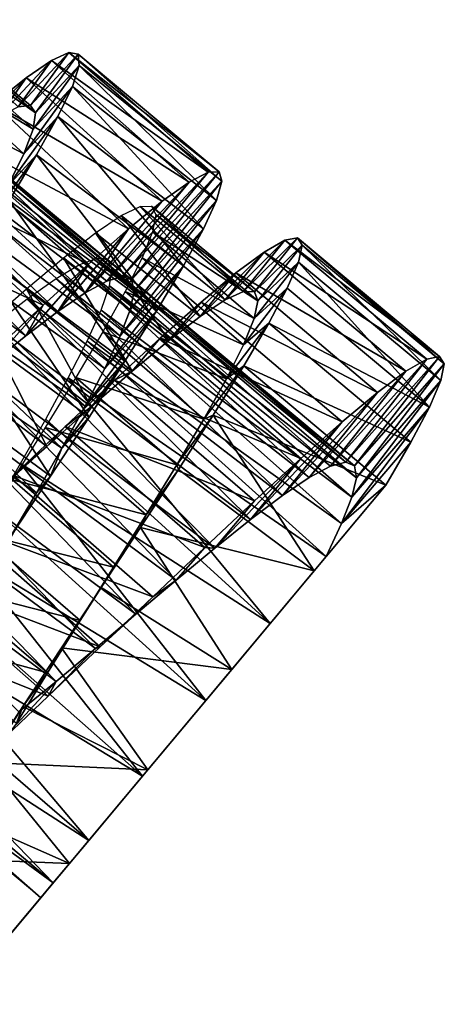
# Model space of a CAD drawing. Header units: millimetres. Extents: x -150 to 150, y -85 to 1149.
# Tile 35 of 256: x 98.22 to 105.54, y 330.95 to 347.96. Entities that reach past the tile are written whole.
import ezdxf

# ---------------------------------------------------------------- set-up
doc = ezdxf.new("R2010")
doc.units = ezdxf.units.MM
doc.header["$LTSCALE"] = 21.359881
for name, color, linetype in [('105', 7, 'CONTINUOUS'), ('106', 7, 'CONTINUOUS'), ('81', 7, 'CONTINUOUS'), ('94', 7, 'CONTINUOUS'), ('95', 7, 'CONTINUOUS'), ('96', 7, 'CONTINUOUS')]:
    doc.layers.add(name, color=color, linetype=linetype)

msp = doc.modelspace()

# ---------------------------------------------------------------- linework, layer by layer
at = {"layer": '105', "color": 7, "linetype": 'CONTINUOUS', "true_color": 0xaaaaaa}
for points in [[(95.351, 346.901, -2.001), (99.722, 343.448, -1.644), (95.667, 347.034, -1.149), (95.351, 346.901, -2.001)], [(95.667, 347.034, -1.149), (99.99, 343.526, -0.771), (95.873, 347.035, -0.252), (95.667, 347.034, -1.149)], [(99.722, 343.448, -1.644), (99.99, 343.526, -0.771), (95.667, 347.034, -1.149), (99.722, 343.448, -1.644)], [(99.99, 343.526, -0.771), (100.147, 343.469, 0.133), (95.873, 347.035, -0.252), (99.99, 343.526, -0.771)], [(95.873, 347.035, -0.252), (100.147, 343.469, 0.133), (95.964, 346.899, 0.654), (95.873, 347.035, -0.252)], [(94.931, 346.643, -2.777), (99.345, 343.243, -2.456), (95.351, 346.901, -2.001), (94.931, 346.643, -2.777)], [(99.345, 343.243, -2.456), (99.722, 343.448, -1.644), (95.351, 346.901, -2.001), (99.345, 343.243, -2.456)], [(95.964, 346.899, 0.654), (100.19, 343.275, 1.029), (95.942, 346.627, 1.533), (95.964, 346.899, 0.654)], [(100.147, 343.469, 0.133), (100.19, 343.275, 1.029), (95.964, 346.899, 0.654), (100.147, 343.469, 0.133)], [(94.419, 346.276, -3.448), (98.874, 342.922, -3.173), (94.931, 346.643, -2.777), (94.419, 346.276, -3.448)], [(98.874, 342.922, -3.173), (99.345, 343.243, -2.456), (94.931, 346.643, -2.777), (98.874, 342.922, -3.173)], [(95.942, 346.627, 1.533), (100.122, 342.95, 1.882), (95.812, 346.226, 2.351), (95.942, 346.627, 1.533)], [(100.19, 343.275, 1.029), (100.122, 342.95, 1.882), (95.942, 346.627, 1.533), (100.19, 343.275, 1.029)], [(93.83, 345.816, -3.985), (98.319, 342.502, -3.768), (94.419, 346.276, -3.448), (93.83, 345.816, -3.985)], [(98.319, 342.502, -3.768), (98.874, 342.922, -3.173), (94.419, 346.276, -3.448), (98.319, 342.502, -3.768)], [(95.812, 346.226, 2.351), (99.951, 342.5, 2.663), (95.585, 345.709, 3.076), (95.812, 346.226, 2.351)], [(100.122, 342.95, 1.882), (99.951, 342.5, 2.663), (95.812, 346.226, 2.351), (100.122, 342.95, 1.882)], [(97.697, 342.002, -4.221), (98.319, 342.502, -3.768), (93.83, 345.816, -3.985), (97.697, 342.002, -4.221)], [(95.585, 345.709, 3.076), (99.687, 341.94, 3.34), (95.274, 345.092, 3.679), (95.585, 345.709, 3.076)], [(99.951, 342.5, 2.663), (99.687, 341.94, 3.34), (95.585, 345.709, 3.076), (99.951, 342.5, 2.663)], [(95.274, 345.092, 3.679), (99.346, 341.287, 3.886), (94.894, 344.391, 4.141), (95.274, 345.092, 3.679)], [(99.687, 341.94, 3.34), (99.346, 341.287, 3.886), (95.274, 345.092, 3.679), (99.687, 341.94, 3.34)], [(94.894, 344.391, 4.141), (98.945, 340.562, 4.282), (94.466, 343.633, 4.44), (94.894, 344.391, 4.141)], [(99.346, 341.287, 3.886), (98.945, 340.562, 4.282), (94.894, 344.391, 4.141), (99.346, 341.287, 3.886)], [(99.247, 343.726, -1.868), (103.583, 340.253, -1.583), (99.546, 343.839, -1.006), (99.247, 343.726, -1.868)], [(103.583, 340.253, -1.583), (103.843, 340.321, -0.707), (99.546, 343.839, -1.006), (103.583, 340.253, -1.583)], [(99.546, 343.839, -1.006), (103.843, 340.321, -0.707), (99.734, 343.817, -0.105), (99.546, 343.839, -1.006)], [(103.843, 340.321, -0.707), (103.992, 340.254, 0.198), (99.734, 343.817, -0.105), (103.843, 340.321, -0.707)], [(99.734, 343.817, -0.105), (103.992, 340.254, 0.198), (99.806, 343.659, 0.799), (99.734, 343.817, -0.105)], [(94.466, 343.633, 4.44), (98.504, 339.789, 4.51), (94.011, 342.843, 4.565), (94.466, 343.633, 4.44)], [(98.945, 340.562, 4.282), (98.504, 339.789, 4.51), (94.466, 343.633, 4.44), (98.945, 340.562, 4.282)], [(98.843, 343.488, -2.659), (103.214, 340.057, -2.401), (99.247, 343.726, -1.868), (98.843, 343.488, -2.659)], [(103.214, 340.057, -2.401), (103.583, 340.253, -1.583), (99.247, 343.726, -1.868), (103.214, 340.057, -2.401)], [(99.806, 343.659, 0.799), (104.027, 340.051, 1.091), (99.766, 343.365, 1.671), (99.806, 343.659, 0.799)], [(103.992, 340.254, 0.198), (104.027, 340.051, 1.091), (99.806, 343.659, 0.799), (103.992, 340.254, 0.198)], [(98.346, 343.137, -3.349), (102.749, 339.744, -3.126), (98.843, 343.488, -2.659), (98.346, 343.137, -3.349)], [(102.749, 339.744, -3.126), (103.214, 340.057, -2.401), (98.843, 343.488, -2.659), (102.749, 339.744, -3.126)], [(99.766, 343.365, 1.671), (103.951, 339.716, 1.94), (99.619, 342.944, 2.475), (99.766, 343.365, 1.671)], [(104.027, 340.051, 1.091), (103.951, 339.716, 1.94), (99.766, 343.365, 1.671), (104.027, 340.051, 1.091)], [(97.769, 342.691, -3.909), (102.2, 339.331, -3.73), (98.346, 343.137, -3.349), (97.769, 342.691, -3.909)], [(102.2, 339.331, -3.73), (102.749, 339.744, -3.126), (98.346, 343.137, -3.349), (102.2, 339.331, -3.73)], [(99.619, 342.944, 2.475), (103.773, 339.258, 2.714), (99.377, 342.409, 3.183), (99.619, 342.944, 2.475)], [(103.951, 339.716, 1.94), (103.773, 339.258, 2.714), (99.619, 342.944, 2.475), (103.951, 339.716, 1.94)], [(98.504, 339.789, 4.51), (98.047, 338.997, 4.564), (94.011, 342.843, 4.565), (98.504, 339.789, 4.51)], [(97.129, 342.171, -4.32), (101.583, 338.836, -4.194), (97.769, 342.691, -3.909), (97.129, 342.171, -4.32)], [(101.583, 338.836, -4.194), (102.2, 339.331, -3.73), (97.769, 342.691, -3.909), (101.583, 338.836, -4.194)], [(99.377, 342.409, 3.183), (103.503, 338.69, 3.383), (99.053, 341.776, 3.764), (99.377, 342.409, 3.183)], [(103.773, 339.258, 2.714), (103.503, 338.69, 3.383), (99.377, 342.409, 3.183), (103.773, 339.258, 2.714)], [(96.448, 341.601, -4.563), (100.915, 338.282, -4.498), (97.129, 342.171, -4.32), (96.448, 341.601, -4.563)], [(100.915, 338.282, -4.498), (101.583, 338.836, -4.194), (97.129, 342.171, -4.32), (100.915, 338.282, -4.498)], [(99.053, 341.776, 3.764), (102.538, 337.535, 4.289), (98.664, 341.064, 4.2), (99.053, 341.776, 3.764)], [(103.503, 338.69, 3.383), (102.538, 337.535, 4.289), (99.053, 341.776, 3.764), (103.503, 338.69, 3.383)], [(95.748, 341.008, -4.631), (100.222, 337.696, -4.628), (96.448, 341.601, -4.563), (95.748, 341.008, -4.631)], [(100.222, 337.696, -4.628), (100.915, 338.282, -4.498), (96.448, 341.601, -4.563), (100.222, 337.696, -4.628)], [(98.664, 341.064, 4.2), (102.538, 337.535, 4.289), (98.23, 340.299, 4.471), (98.664, 341.064, 4.2)], [(95.051, 340.418, -4.519), (99.522, 337.103, -4.581), (95.748, 341.008, -4.631), (95.051, 340.418, -4.519)], [(99.522, 337.103, -4.581), (100.222, 337.696, -4.628), (95.748, 341.008, -4.631), (99.522, 337.103, -4.581)], [(94.38, 339.859, -4.234), (98.842, 336.532, -4.359), (95.051, 340.418, -4.519), (94.38, 339.859, -4.234)], [(98.842, 336.532, -4.359), (99.522, 337.103, -4.581), (95.051, 340.418, -4.519), (98.842, 336.532, -4.359)], [(98.23, 340.299, 4.471), (101.427, 336.204, 4.563), (97.772, 339.506, 4.567), (98.23, 340.299, 4.471)], [(102.538, 337.535, 4.289), (101.427, 336.204, 4.563), (98.23, 340.299, 4.471), (102.538, 337.535, 4.289)], [(98.2, 336.008, -3.971), (98.842, 336.532, -4.359), (94.38, 339.859, -4.234), (98.2, 336.008, -3.971)], [(97.772, 339.506, 4.567), (101.427, 336.204, 4.563), (97.314, 338.713, 4.484), (97.772, 339.506, 4.567)], [(97.314, 338.713, 4.484), (100.334, 334.895, 4.172), (96.878, 337.946, 4.227), (97.314, 338.713, 4.484)], [(101.427, 336.204, 4.563), (100.334, 334.895, 4.172), (97.314, 338.713, 4.484), (101.427, 336.204, 4.563)], [(96.878, 337.946, 4.227), (100.334, 334.895, 4.172), (96.486, 337.232, 3.804), (96.878, 337.946, 4.227)], [(96.486, 337.232, 3.804), (99.406, 333.784, 3.158), (96.155, 336.591, 3.232), (96.486, 337.232, 3.804)], [(100.334, 334.895, 4.172), (99.406, 333.784, 3.158), (96.486, 337.232, 3.804), (100.334, 334.895, 4.172)], [(96.155, 336.591, 3.232), (99.406, 333.784, 3.158), (95.906, 336.047, 2.532), (96.155, 336.591, 3.232)], [(95.906, 336.047, 2.532), (98.795, 333.054, 1.691), (95.751, 335.617, 1.733), (95.906, 336.047, 2.532)], [(99.406, 333.784, 3.158), (98.795, 333.054, 1.691), (95.906, 336.047, 2.532), (99.406, 333.784, 3.158)], [(95.751, 335.617, 1.733), (98.795, 333.054, 1.691), (95.702, 335.314, 0.865), (95.751, 335.617, 1.733)], [(98.795, 333.054, 1.691), (98.579, 332.796, -0.035), (95.702, 335.314, 0.865), (98.795, 333.054, 1.691)], [(95.702, 335.314, 0.865), (98.579, 332.796, -0.035), (95.765, 335.146, -0.034), (95.702, 335.314, 0.865)]]:
    msp.add_3dface(points, dxfattribs=at)
at = {"layer": '106', "color": 7, "linetype": 'CONTINUOUS', "true_color": 0xaaaaaa}
for points in [[(98.403, 346.482, -0.336), (98.189, 346.457, -1.401), (96.604, 347.964, -0.559), (98.403, 346.482, -0.336)], [(96.716, 347.867, 0.523), (98.403, 346.482, -0.336), (96.604, 347.964, -0.559), (96.716, 347.867, 0.523)], [(96.701, 347.615, 1.584), (98.489, 346.353, 0.741), (96.716, 347.867, 0.523), (96.701, 347.615, 1.584)], [(98.489, 346.353, 0.741), (98.403, 346.482, -0.336), (96.716, 347.867, 0.523), (98.489, 346.353, 0.741)], [(96.561, 347.217, 2.587), (98.448, 346.073, 1.789), (96.701, 347.615, 1.584), (96.561, 347.217, 2.587)], [(98.448, 346.073, 1.789), (98.489, 346.353, 0.741), (96.701, 347.615, 1.584), (98.448, 346.073, 1.789)], [(96.306, 346.68, 3.501), (98.285, 345.648, 2.774), (96.561, 347.217, 2.587), (96.306, 346.68, 3.501)], [(98.285, 345.648, 2.774), (98.448, 346.073, 1.789), (96.561, 347.217, 2.587), (98.285, 345.648, 2.774)], [(98.011, 345.088, 3.663), (98.285, 345.648, 2.774), (96.306, 346.68, 3.501), (98.011, 345.088, 3.663)], [(100.292, 344.737, -1.282), (101.762, 343.123, -2.233), (99.968, 344.58, -2.309), (100.292, 344.737, -1.282)], [(100.492, 344.744, -0.21), (102.077, 343.268, -1.206), (100.292, 344.737, -1.282), (100.492, 344.744, -0.21)], [(102.077, 343.268, -1.206), (101.762, 343.123, -2.233), (100.292, 344.737, -1.282), (102.077, 343.268, -1.206)], [(102.267, 343.265, -0.136), (102.077, 343.268, -1.206), (100.492, 344.744, -0.21), (102.267, 343.265, -0.136)], [(100.563, 344.597, 0.869), (102.267, 343.265, -0.136), (100.492, 344.744, -0.21), (100.563, 344.597, 0.869)], [(99.968, 344.58, -2.309), (101.33, 342.835, -3.184), (99.524, 344.28, -3.257), (99.968, 344.58, -2.309)], [(101.762, 343.123, -2.233), (101.33, 342.835, -3.184), (99.968, 344.58, -2.309), (101.762, 343.123, -2.233)], [(100.506, 344.297, 1.917), (102.328, 343.108, 0.937), (100.563, 344.597, 0.869), (100.506, 344.297, 1.917)], [(102.328, 343.108, 0.937), (102.267, 343.265, -0.136), (100.563, 344.597, 0.869), (102.328, 343.108, 0.937)], [(100.327, 343.85, 2.897), (102.264, 342.799, 1.978), (100.506, 344.297, 1.917), (100.327, 343.85, 2.897)], [(102.264, 342.799, 1.978), (102.328, 343.108, 0.937), (100.506, 344.297, 1.917), (102.264, 342.799, 1.978)], [(99.524, 344.28, -3.257), (100.79, 342.419, -4.029), (98.973, 343.852, -4.095), (99.524, 344.28, -3.257)], [(101.33, 342.835, -3.184), (100.79, 342.419, -4.029), (99.524, 344.28, -3.257), (101.33, 342.835, -3.184)], [(98.973, 343.852, -4.095), (100.156, 341.892, -4.737), (98.33, 343.314, -4.792), (98.973, 343.852, -4.095)], [(100.79, 342.419, -4.029), (100.156, 341.892, -4.737), (98.973, 343.852, -4.095), (100.79, 342.419, -4.029)], [(100.037, 343.27, 3.776), (102.079, 342.347, 2.95), (100.327, 343.85, 2.897), (100.037, 343.27, 3.776)], [(102.079, 342.347, 2.95), (102.264, 342.799, 1.978), (100.327, 343.85, 2.897), (102.079, 342.347, 2.95)], [(98.33, 343.314, -4.792), (99.447, 341.274, -5.283), (97.612, 342.686, -5.325), (98.33, 343.314, -4.792)], [(100.156, 341.892, -4.737), (99.447, 341.274, -5.283), (98.33, 343.314, -4.792), (100.156, 341.892, -4.737)], [(99.649, 342.574, 4.522), (101.784, 341.762, 3.818), (100.037, 343.27, 3.776), (99.649, 342.574, 4.522)], [(101.784, 341.762, 3.818), (102.079, 342.347, 2.95), (100.037, 343.27, 3.776), (101.784, 341.762, 3.818)], [(97.612, 342.686, -5.325), (98.683, 340.591, -5.648), (96.841, 341.996, -5.673), (97.612, 342.686, -5.325)], [(99.447, 341.274, -5.283), (98.683, 340.591, -5.648), (97.612, 342.686, -5.325), (99.447, 341.274, -5.283)], [(99.182, 341.783, 5.109), (101.394, 341.063, 4.554), (99.649, 342.574, 4.522), (99.182, 341.783, 5.109)], [(101.394, 341.063, 4.554), (101.784, 341.762, 3.818), (99.649, 342.574, 4.522), (101.394, 341.063, 4.554)], [(98.683, 340.591, -5.648), (97.888, 339.869, -5.82), (96.841, 341.996, -5.673), (98.683, 340.591, -5.648)], [(98.656, 340.921, 5.517), (100.925, 340.271, 5.13), (99.182, 341.783, 5.109), (98.656, 340.921, 5.517)], [(100.925, 340.271, 5.13), (101.394, 341.063, 4.554), (99.182, 341.783, 5.109), (100.925, 340.271, 5.13)], [(98.091, 340.013, 5.733), (100.399, 339.41, 5.529), (98.656, 340.921, 5.517), (98.091, 340.013, 5.733)], [(100.399, 339.41, 5.529), (100.925, 340.271, 5.13), (98.656, 340.921, 5.517), (100.399, 339.41, 5.529)], [(97.513, 339.09, 5.75), (99.835, 338.505, 5.737), (98.091, 340.013, 5.733), (97.513, 339.09, 5.75)], [(99.835, 338.505, 5.737), (100.399, 339.41, 5.529), (98.091, 340.013, 5.733), (99.835, 338.505, 5.737)], [(96.945, 338.178, 5.565), (99.26, 337.585, 5.746), (97.513, 339.09, 5.75), (96.945, 338.178, 5.565)], [(99.26, 337.585, 5.746), (99.835, 338.505, 5.737), (97.513, 339.09, 5.75), (99.26, 337.585, 5.746)], [(96.409, 337.304, 5.186), (98.694, 336.678, 5.557), (96.945, 338.178, 5.565), (96.409, 337.304, 5.186)], [(98.694, 336.678, 5.557), (99.26, 337.585, 5.746), (96.945, 338.178, 5.565), (98.694, 336.678, 5.557)], [(98.162, 335.81, 5.174), (98.694, 336.678, 5.557), (96.409, 337.304, 5.186), (98.162, 335.81, 5.174)]]:
    msp.add_3dface(points, dxfattribs=at)
at = {"layer": '81', "color": 7, "linetype": 'CONTINUOUS', "true_color": 0xaaaaaa}
for points in [[(104.533, 339.923, 5.166), (103.299, 338.445, 6.399), (103.503, 338.69, 3.383), (104.533, 339.923, 5.166)], [(103.503, 338.69, 3.383), (103.299, 338.445, 6.399), (102.538, 337.535, 4.289), (103.503, 338.69, 3.383)], [(103.299, 338.445, 6.399), (101.875, 336.74, 6.945), (102.538, 337.535, 4.289), (103.299, 338.445, 6.399)], [(102.538, 337.535, 4.289), (101.875, 336.74, 6.945), (101.427, 336.204, 4.563), (102.538, 337.535, 4.289)], [(101.875, 336.74, 6.945), (100.426, 335.004, 6.752), (101.427, 336.204, 4.563), (101.875, 336.74, 6.945)], [(101.427, 336.204, 4.563), (100.426, 335.004, 6.752), (100.334, 334.895, 4.172), (101.427, 336.204, 4.563)], [(100.426, 335.004, 6.752), (99.073, 333.385, 5.824), (100.334, 334.895, 4.172), (100.426, 335.004, 6.752)], [(100.334, 334.895, 4.172), (99.073, 333.385, 5.824), (99.406, 333.784, 3.158), (100.334, 334.895, 4.172)], [(99.406, 333.784, 3.158), (99.073, 333.385, 5.824), (98.795, 333.054, 1.691), (99.406, 333.784, 3.158)], [(99.073, 333.385, 5.824), (97.976, 332.072, 4.242), (98.795, 333.054, 1.691), (99.073, 333.385, 5.824)], [(98.795, 333.054, 1.691), (97.976, 332.072, 4.242), (98.579, 332.796, -0.035), (98.795, 333.054, 1.691)], [(97.282, 331.242, 2.227), (97.041, 330.954, -0.036), (98.579, 332.796, -0.035), (97.282, 331.242, 2.227)], [(97.976, 332.072, 4.242), (97.282, 331.242, 2.227), (98.579, 332.796, -0.035), (97.976, 332.072, 4.242)]]:
    msp.add_3dface(points, dxfattribs=at)
at = {"layer": '94', "color": 7, "linetype": 'CONTINUOUS', "true_color": 0xaaaaaa}
for points in [[(101.138, 345.158, -2.557), (101.467, 345.331, -1.36), (99.722, 343.448, -1.644), (101.138, 345.158, -2.557)], [(99.722, 343.448, -1.644), (101.467, 345.331, -1.36), (99.99, 343.526, -0.771), (99.722, 343.448, -1.644)], [(101.467, 345.331, -1.36), (101.657, 345.338, -0.123), (99.99, 343.526, -0.771), (101.467, 345.331, -1.36)], [(99.99, 343.526, -0.771), (101.657, 345.338, -0.123), (100.147, 343.469, 0.133), (99.99, 343.526, -0.771)], [(101.657, 345.338, -0.123), (101.706, 345.174, 1.117), (100.147, 343.469, 0.133), (101.657, 345.338, -0.123)], [(100.675, 344.826, -3.674), (101.138, 345.158, -2.557), (99.345, 343.243, -2.456), (100.675, 344.826, -3.674)], [(99.345, 343.243, -2.456), (101.138, 345.158, -2.557), (99.722, 343.448, -1.644), (99.345, 343.243, -2.456)], [(100.147, 343.469, 0.133), (101.706, 345.174, 1.117), (100.19, 343.275, 1.029), (100.147, 343.469, 0.133)], [(101.706, 345.174, 1.117), (101.614, 344.843, 2.323), (100.19, 343.275, 1.029), (101.706, 345.174, 1.117)], [(100.091, 344.349, -4.677), (100.675, 344.826, -3.674), (99.345, 343.243, -2.456), (100.091, 344.349, -4.677)], [(101.614, 344.843, 2.323), (101.389, 344.351, 3.454), (100.122, 342.95, 1.882), (101.614, 344.843, 2.323)], [(100.19, 343.275, 1.029), (101.614, 344.843, 2.323), (100.122, 342.95, 1.882), (100.19, 343.275, 1.029)], [(99.4, 343.743, -5.533), (100.091, 344.349, -4.677), (98.874, 342.922, -3.173), (99.4, 343.743, -5.533)], [(98.874, 342.922, -3.173), (100.091, 344.349, -4.677), (99.345, 343.243, -2.456), (98.874, 342.922, -3.173)], [(101.389, 344.351, 3.454), (101.04, 343.711, 4.475), (99.951, 342.5, 2.663), (101.389, 344.351, 3.454)], [(100.122, 342.95, 1.882), (101.389, 344.351, 3.454), (99.951, 342.5, 2.663), (100.122, 342.95, 1.882)], [(98.622, 343.032, -6.214), (99.4, 343.743, -5.533), (98.319, 342.502, -3.768), (98.622, 343.032, -6.214)], [(98.319, 342.502, -3.768), (99.4, 343.743, -5.533), (98.874, 342.922, -3.173), (98.319, 342.502, -3.768)], [(101.04, 343.711, 4.475), (100.582, 342.941, 5.354), (99.687, 341.94, 3.34), (101.04, 343.711, 4.475)], [(99.951, 342.5, 2.663), (101.04, 343.711, 4.475), (99.687, 341.94, 3.34), (99.951, 342.5, 2.663)], [(97.775, 342.241, -6.699), (98.622, 343.032, -6.214), (97.697, 342.002, -4.221), (97.775, 342.241, -6.699)], [(97.697, 342.002, -4.221), (98.622, 343.032, -6.214), (98.319, 342.502, -3.768), (97.697, 342.002, -4.221)], [(100.582, 342.941, 5.354), (100.032, 342.062, 6.062), (99.346, 341.287, 3.886), (100.582, 342.941, 5.354)], [(99.687, 341.94, 3.34), (100.582, 342.941, 5.354), (99.346, 341.287, 3.886), (99.687, 341.94, 3.34)], [(104.881, 341.891, -2.823), (105.242, 342.101, -1.641), (103.583, 340.253, -1.583), (104.881, 341.891, -2.823)], [(103.583, 340.253, -1.583), (105.242, 342.101, -1.641), (103.843, 340.321, -0.707), (103.583, 340.253, -1.583)], [(105.242, 342.101, -1.641), (105.464, 342.146, -0.409), (103.843, 340.321, -0.707), (105.242, 342.101, -1.641)], [(103.843, 340.321, -0.707), (105.464, 342.146, -0.409), (103.992, 340.254, 0.198), (103.843, 340.321, -0.707)], [(105.464, 342.146, -0.409), (105.545, 342.021, 0.834), (103.992, 340.254, 0.198), (105.464, 342.146, -0.409)], [(100.032, 342.062, 6.062), (99.413, 341.098, 6.577), (98.945, 340.562, 4.282), (100.032, 342.062, 6.062)], [(99.346, 341.287, 3.886), (100.032, 342.062, 6.062), (98.945, 340.562, 4.282), (99.346, 341.287, 3.886)], [(103.992, 340.254, 0.198), (105.545, 342.021, 0.834), (104.027, 340.051, 1.091), (103.992, 340.254, 0.198)], [(105.545, 342.021, 0.834), (105.485, 341.728, 2.05), (104.027, 340.051, 1.091), (105.545, 342.021, 0.834)], [(104.389, 341.524, -3.917), (104.881, 341.891, -2.823), (103.214, 340.057, -2.401), (104.389, 341.524, -3.917)], [(103.214, 340.057, -2.401), (104.881, 341.891, -2.823), (103.583, 340.253, -1.583), (103.214, 340.057, -2.401)], [(105.485, 341.728, 2.05), (105.29, 341.272, 3.202), (103.951, 339.716, 1.94), (105.485, 341.728, 2.05)], [(104.027, 340.051, 1.091), (105.485, 341.728, 2.05), (103.951, 339.716, 1.94), (104.027, 340.051, 1.091)], [(103.78, 341.016, -4.889), (104.389, 341.524, -3.917), (102.749, 339.744, -3.126), (103.78, 341.016, -4.889)], [(102.749, 339.744, -3.126), (104.389, 341.524, -3.917), (103.214, 340.057, -2.401), (102.749, 339.744, -3.126)], [(105.29, 341.272, 3.202), (104.968, 340.665, 4.251), (103.773, 339.258, 2.714), (105.29, 341.272, 3.202)], [(103.951, 339.716, 1.94), (105.29, 341.272, 3.202), (103.773, 339.258, 2.714), (103.951, 339.716, 1.94)], [(99.413, 341.098, 6.577), (98.746, 340.077, 6.881), (98.945, 340.562, 4.282), (99.413, 341.098, 6.577)], [(103.066, 340.384, -5.706), (103.78, 341.016, -4.889), (102.2, 339.331, -3.73), (103.066, 340.384, -5.706)], [(102.2, 339.331, -3.73), (103.78, 341.016, -4.889), (102.749, 339.744, -3.126), (102.2, 339.331, -3.73)], [(98.945, 340.562, 4.282), (98.746, 340.077, 6.881), (98.504, 339.789, 4.51), (98.945, 340.562, 4.282)], [(104.968, 340.665, 4.251), (104.533, 339.923, 5.166), (103.773, 339.258, 2.714), (104.968, 340.665, 4.251)], [(102.27, 339.652, -6.344), (103.066, 340.384, -5.706), (101.583, 338.836, -4.194), (102.27, 339.652, -6.344)], [(101.583, 338.836, -4.194), (103.066, 340.384, -5.706), (102.2, 339.331, -3.73), (101.583, 338.836, -4.194)], [(98.746, 340.077, 6.881), (98.057, 339.031, 6.966), (98.504, 339.789, 4.51), (98.746, 340.077, 6.881)], [(104.533, 339.923, 5.166), (103.503, 338.69, 3.383), (103.773, 339.258, 2.714), (104.533, 339.923, 5.166)], [(98.504, 339.789, 4.51), (98.057, 339.031, 6.966), (98.047, 338.997, 4.564), (98.504, 339.789, 4.51)], [(101.411, 338.846, -6.782), (102.27, 339.652, -6.344), (101.583, 338.836, -4.194), (101.411, 338.846, -6.782)], [(100.515, 337.994, -7.005), (101.411, 338.846, -6.782), (100.915, 338.282, -4.498), (100.515, 337.994, -7.005)], [(100.915, 338.282, -4.498), (101.411, 338.846, -6.782), (101.583, 338.836, -4.194), (100.915, 338.282, -4.498)], [(100.222, 337.696, -4.628), (100.515, 337.994, -7.005), (100.915, 338.282, -4.498), (100.222, 337.696, -4.628)], [(99.606, 337.127, -7.006), (100.515, 337.994, -7.005), (100.222, 337.696, -4.628), (99.606, 337.127, -7.006)], [(99.522, 337.103, -4.581), (99.606, 337.127, -7.006), (100.222, 337.696, -4.628), (99.522, 337.103, -4.581)], [(98.709, 336.275, -6.785), (99.606, 337.127, -7.006), (99.522, 337.103, -4.581), (98.709, 336.275, -6.785)], [(98.842, 336.532, -4.359), (98.709, 336.275, -6.785), (99.522, 337.103, -4.581), (98.842, 336.532, -4.359)], [(97.851, 335.468, -6.35), (98.709, 336.275, -6.785), (98.842, 336.532, -4.359), (97.851, 335.468, -6.35)], [(98.2, 336.008, -3.971), (97.851, 335.468, -6.35), (98.842, 336.532, -4.359), (98.2, 336.008, -3.971)]]:
    msp.add_3dface(points, dxfattribs=at)
at = {"layer": '95', "color": 7, "linetype": 'CONTINUOUS', "true_color": 0xaaaaaa}
for points in [[(99.062, 347.397, -1.106), (98.762, 347.259, -2.311), (98.189, 346.457, -1.401), (99.062, 347.397, -1.106)], [(98.403, 346.482, -0.336), (99.062, 347.397, -1.106), (98.189, 346.457, -1.401), (98.403, 346.482, -0.336)], [(99.223, 347.369, 0.132), (99.062, 347.397, -1.106), (98.403, 346.482, -0.336), (99.223, 347.369, 0.132)], [(98.489, 346.353, 0.741), (99.223, 347.369, 0.132), (98.403, 346.482, -0.336), (98.489, 346.353, 0.741)], [(99.242, 347.172, 1.365), (99.223, 347.369, 0.132), (98.489, 346.353, 0.741), (99.242, 347.172, 1.365)], [(98.762, 347.259, -2.311), (98.328, 346.961, -3.445), (97.851, 346.283, -2.42), (98.762, 347.259, -2.311)], [(98.189, 346.457, -1.401), (98.762, 347.259, -2.311), (97.851, 346.283, -2.42), (98.189, 346.457, -1.401)], [(99.124, 346.809, 2.554), (99.242, 347.172, 1.365), (98.448, 346.073, 1.789), (99.124, 346.809, 2.554)], [(98.448, 346.073, 1.789), (99.242, 347.172, 1.365), (98.489, 346.353, 0.741), (98.448, 346.073, 1.789)], [(98.328, 346.961, -3.445), (97.771, 346.515, -4.471), (97.395, 345.969, -3.357), (98.328, 346.961, -3.445)], [(97.851, 346.283, -2.42), (98.328, 346.961, -3.445), (97.395, 345.969, -3.357), (97.851, 346.283, -2.42)], [(98.874, 346.29, 3.661), (99.124, 346.809, 2.554), (98.285, 345.648, 2.774), (98.874, 346.29, 3.661)], [(98.285, 345.648, 2.774), (99.124, 346.809, 2.554), (98.448, 346.073, 1.789), (98.285, 345.648, 2.774)], [(98.506, 345.629, 4.651), (98.874, 346.29, 3.661), (98.011, 345.088, 3.663), (98.506, 345.629, 4.651)], [(98.011, 345.088, 3.663), (98.874, 346.29, 3.661), (98.285, 345.648, 2.774), (98.011, 345.088, 3.663)], [(98.034, 344.843, 5.494), (98.506, 345.629, 4.651), (97.638, 344.411, 4.425), (98.034, 344.843, 5.494)], [(97.638, 344.411, 4.425), (98.506, 345.629, 4.651), (98.011, 345.088, 3.663), (97.638, 344.411, 4.425)], [(102.791, 344.155, -1.615), (102.436, 343.949, -2.793), (101.762, 343.123, -2.233), (102.791, 344.155, -1.615)], [(102.077, 343.268, -1.206), (102.791, 344.155, -1.615), (101.762, 343.123, -2.233), (102.077, 343.268, -1.206)], [(103.011, 344.197, -0.387), (102.791, 344.155, -1.615), (102.077, 343.268, -1.206), (103.011, 344.197, -0.387)], [(102.267, 343.265, -0.136), (103.011, 344.197, -0.387), (102.077, 343.268, -1.206), (102.267, 343.265, -0.136)], [(103.089, 344.07, 0.85), (103.011, 344.197, -0.387), (102.267, 343.265, -0.136), (103.089, 344.07, 0.85)], [(102.436, 343.949, -2.793), (101.949, 343.588, -3.886), (101.33, 342.835, -3.184), (102.436, 343.949, -2.793)], [(101.762, 343.123, -2.233), (102.436, 343.949, -2.793), (101.33, 342.835, -3.184), (101.762, 343.123, -2.233)], [(102.328, 343.108, 0.937), (103.089, 344.07, 0.85), (102.267, 343.265, -0.136), (102.328, 343.108, 0.937)], [(103.028, 343.776, 2.06), (103.089, 344.07, 0.85), (102.328, 343.108, 0.937), (103.028, 343.776, 2.06)], [(102.833, 343.323, 3.203), (103.028, 343.776, 2.06), (102.264, 342.799, 1.978), (102.833, 343.323, 3.203)], [(102.264, 342.799, 1.978), (103.028, 343.776, 2.06), (102.328, 343.108, 0.937), (102.264, 342.799, 1.978)], [(101.949, 343.588, -3.886), (101.346, 343.086, -4.857), (100.79, 342.419, -4.029), (101.949, 343.588, -3.886)], [(101.33, 342.835, -3.184), (101.949, 343.588, -3.886), (100.79, 342.419, -4.029), (101.33, 342.835, -3.184)], [(102.513, 342.72, 4.247), (102.833, 343.323, 3.203), (102.079, 342.347, 2.95), (102.513, 342.72, 4.247)], [(102.079, 342.347, 2.95), (102.833, 343.323, 3.203), (102.264, 342.799, 1.978), (102.079, 342.347, 2.95)], [(101.346, 343.086, -4.857), (100.64, 342.461, -5.677), (100.79, 342.419, -4.029), (101.346, 343.086, -4.857)], [(102.083, 341.983, 5.157), (102.513, 342.72, 4.247), (101.784, 341.762, 3.818), (102.083, 341.983, 5.157)], [(101.784, 341.762, 3.818), (102.513, 342.72, 4.247), (102.079, 342.347, 2.95), (101.784, 341.762, 3.818)], [(100.64, 342.461, -5.677), (99.85, 341.737, -6.32), (100.156, 341.892, -4.737), (100.64, 342.461, -5.677)], [(100.79, 342.419, -4.029), (100.64, 342.461, -5.677), (100.156, 341.892, -4.737), (100.79, 342.419, -4.029)], [(101.557, 341.133, 5.904), (102.083, 341.983, 5.157), (101.394, 341.063, 4.554), (101.557, 341.133, 5.904)], [(101.394, 341.063, 4.554), (102.083, 341.983, 5.157), (101.784, 341.762, 3.818), (101.394, 341.063, 4.554)], [(99.85, 341.737, -6.32), (98.998, 340.938, -6.764), (99.447, 341.274, -5.283), (99.85, 341.737, -6.32)], [(100.156, 341.892, -4.737), (99.85, 341.737, -6.32), (99.447, 341.274, -5.283), (100.156, 341.892, -4.737)], [(99.447, 341.274, -5.283), (98.998, 340.938, -6.764), (98.683, 340.591, -5.648), (99.447, 341.274, -5.283)], [(100.956, 340.193, 6.466), (101.557, 341.133, 5.904), (100.925, 340.271, 5.13), (100.956, 340.193, 6.466)], [(100.925, 340.271, 5.13), (101.557, 341.133, 5.904), (101.394, 341.063, 4.554), (100.925, 340.271, 5.13)], [(98.998, 340.938, -6.764), (98.108, 340.092, -6.997), (98.683, 340.591, -5.648), (98.998, 340.938, -6.764)], [(98.683, 340.591, -5.648), (98.108, 340.092, -6.997), (97.888, 339.869, -5.82), (98.683, 340.591, -5.648)], [(100.399, 339.41, 5.529), (100.956, 340.193, 6.466), (100.925, 340.271, 5.13), (100.399, 339.41, 5.529)], [(100.303, 339.191, 6.822), (100.956, 340.193, 6.466), (100.399, 339.41, 5.529), (100.303, 339.191, 6.822)], [(99.835, 338.505, 5.737), (100.303, 339.191, 6.822), (100.399, 339.41, 5.529), (99.835, 338.505, 5.737)], [(99.62, 338.153, 6.965), (100.303, 339.191, 6.822), (99.835, 338.505, 5.737), (99.62, 338.153, 6.965)], [(99.26, 337.585, 5.746), (99.62, 338.153, 6.965), (99.835, 338.505, 5.737), (99.26, 337.585, 5.746)], [(98.935, 337.111, 6.886), (99.62, 338.153, 6.965), (99.26, 337.585, 5.746), (98.935, 337.111, 6.886)], [(98.694, 336.678, 5.557), (98.935, 337.111, 6.886), (99.26, 337.585, 5.746), (98.694, 336.678, 5.557)], [(98.27, 336.096, 6.59), (98.935, 337.111, 6.886), (98.694, 336.678, 5.557), (98.27, 336.096, 6.59)], [(98.162, 335.81, 5.174), (98.27, 336.096, 6.59), (98.694, 336.678, 5.557), (98.162, 335.81, 5.174)], [(97.651, 335.134, 6.085), (98.27, 336.096, 6.59), (98.162, 335.81, 5.174), (97.651, 335.134, 6.085)]]:
    msp.add_3dface(points, dxfattribs=at)
at = {"layer": '96', "color": 7, "linetype": 'CONTINUOUS', "true_color": 0xaaaaaa}
for points in [[(101.467, 345.331, -1.36), (98.762, 347.259, -2.311), (99.062, 347.397, -1.106), (101.467, 345.331, -1.36)], [(101.657, 345.338, -0.123), (101.467, 345.331, -1.36), (99.062, 347.397, -1.106), (101.657, 345.338, -0.123)], [(101.657, 345.338, -0.123), (99.062, 347.397, -1.106), (99.223, 347.369, 0.132), (101.657, 345.338, -0.123)], [(101.706, 345.174, 1.117), (101.657, 345.338, -0.123), (99.223, 347.369, 0.132), (101.706, 345.174, 1.117)], [(101.706, 345.174, 1.117), (99.223, 347.369, 0.132), (99.242, 347.172, 1.365), (101.706, 345.174, 1.117)], [(101.138, 345.158, -2.557), (98.328, 346.961, -3.445), (98.762, 347.259, -2.311), (101.138, 345.158, -2.557)], [(101.467, 345.331, -1.36), (101.138, 345.158, -2.557), (98.762, 347.259, -2.311), (101.467, 345.331, -1.36)], [(101.614, 344.843, 2.323), (99.242, 347.172, 1.365), (99.124, 346.809, 2.554), (101.614, 344.843, 2.323)], [(101.614, 344.843, 2.323), (101.706, 345.174, 1.117), (99.242, 347.172, 1.365), (101.614, 344.843, 2.323)], [(100.675, 344.826, -3.674), (97.771, 346.515, -4.471), (98.328, 346.961, -3.445), (100.675, 344.826, -3.674)], [(101.138, 345.158, -2.557), (100.675, 344.826, -3.674), (98.328, 346.961, -3.445), (101.138, 345.158, -2.557)], [(101.389, 344.351, 3.454), (99.124, 346.809, 2.554), (98.874, 346.29, 3.661), (101.389, 344.351, 3.454)], [(101.389, 344.351, 3.454), (101.614, 344.843, 2.323), (99.124, 346.809, 2.554), (101.389, 344.351, 3.454)], [(100.091, 344.349, -4.677), (97.105, 345.938, -5.357), (97.771, 346.515, -4.471), (100.091, 344.349, -4.677)], [(100.675, 344.826, -3.674), (100.091, 344.349, -4.677), (97.771, 346.515, -4.471), (100.675, 344.826, -3.674)], [(101.04, 343.711, 4.475), (98.874, 346.29, 3.661), (98.506, 345.629, 4.651), (101.04, 343.711, 4.475)], [(101.04, 343.711, 4.475), (101.389, 344.351, 3.454), (98.874, 346.29, 3.661), (101.04, 343.711, 4.475)], [(99.4, 343.743, -5.533), (96.348, 345.252, -6.075), (97.105, 345.938, -5.357), (99.4, 343.743, -5.533)], [(100.091, 344.349, -4.677), (99.4, 343.743, -5.533), (97.105, 345.938, -5.357), (100.091, 344.349, -4.677)], [(100.582, 342.941, 5.354), (98.506, 345.629, 4.651), (98.034, 344.843, 5.494), (100.582, 342.941, 5.354)], [(100.582, 342.941, 5.354), (101.04, 343.711, 4.475), (98.506, 345.629, 4.651), (100.582, 342.941, 5.354)], [(98.622, 343.032, -6.214), (95.52, 344.481, -6.604), (96.348, 345.252, -6.075), (98.622, 343.032, -6.214)], [(99.4, 343.743, -5.533), (98.622, 343.032, -6.214), (96.348, 345.252, -6.075), (99.4, 343.743, -5.533)], [(100.032, 342.062, 6.062), (98.034, 344.843, 5.494), (97.475, 343.953, 6.165), (100.032, 342.062, 6.062)], [(100.032, 342.062, 6.062), (100.582, 342.941, 5.354), (98.034, 344.843, 5.494), (100.032, 342.062, 6.062)], [(98.622, 343.032, -6.214), (97.775, 342.241, -6.699), (95.52, 344.481, -6.604), (98.622, 343.032, -6.214)], [(105.242, 342.101, -1.641), (102.436, 343.949, -2.793), (102.791, 344.155, -1.615), (105.242, 342.101, -1.641)], [(105.464, 342.146, -0.409), (102.791, 344.155, -1.615), (103.011, 344.197, -0.387), (105.464, 342.146, -0.409)], [(105.464, 342.146, -0.409), (105.242, 342.101, -1.641), (102.791, 344.155, -1.615), (105.464, 342.146, -0.409)], [(105.545, 342.021, 0.834), (105.464, 342.146, -0.409), (103.011, 344.197, -0.387), (105.545, 342.021, 0.834)], [(105.545, 342.021, 0.834), (103.011, 344.197, -0.387), (103.089, 344.07, 0.85), (105.545, 342.021, 0.834)], [(99.413, 341.098, 6.577), (97.475, 343.953, 6.165), (96.85, 342.986, 6.641), (99.413, 341.098, 6.577)], [(99.413, 341.098, 6.577), (100.032, 342.062, 6.062), (97.475, 343.953, 6.165), (99.413, 341.098, 6.577)], [(104.881, 341.891, -2.823), (101.949, 343.588, -3.886), (102.436, 343.949, -2.793), (104.881, 341.891, -2.823)], [(105.242, 342.101, -1.641), (104.881, 341.891, -2.823), (102.436, 343.949, -2.793), (105.242, 342.101, -1.641)], [(105.485, 341.728, 2.05), (103.089, 344.07, 0.85), (103.028, 343.776, 2.06), (105.485, 341.728, 2.05)], [(105.485, 341.728, 2.05), (105.545, 342.021, 0.834), (103.089, 344.07, 0.85), (105.485, 341.728, 2.05)], [(105.29, 341.272, 3.202), (103.028, 343.776, 2.06), (102.833, 343.323, 3.203), (105.29, 341.272, 3.202)], [(105.29, 341.272, 3.202), (105.485, 341.728, 2.05), (103.028, 343.776, 2.06), (105.29, 341.272, 3.202)], [(104.389, 341.524, -3.917), (101.346, 343.086, -4.857), (101.949, 343.588, -3.886), (104.389, 341.524, -3.917)], [(104.881, 341.891, -2.823), (104.389, 341.524, -3.917), (101.949, 343.588, -3.886), (104.881, 341.891, -2.823)], [(105.29, 341.272, 3.202), (102.833, 343.323, 3.203), (102.513, 342.72, 4.247), (105.29, 341.272, 3.202)], [(98.746, 340.077, 6.881), (96.85, 342.986, 6.641), (96.183, 341.967, 6.909), (98.746, 340.077, 6.881)], [(98.746, 340.077, 6.881), (99.413, 341.098, 6.577), (96.85, 342.986, 6.641), (98.746, 340.077, 6.881)], [(103.78, 341.016, -4.889), (100.64, 342.461, -5.677), (101.346, 343.086, -4.857), (103.78, 341.016, -4.889)], [(104.389, 341.524, -3.917), (103.78, 341.016, -4.889), (101.346, 343.086, -4.857), (104.389, 341.524, -3.917)], [(104.968, 340.665, 4.251), (102.513, 342.72, 4.247), (102.083, 341.983, 5.157), (104.968, 340.665, 4.251)], [(104.968, 340.665, 4.251), (105.29, 341.272, 3.202), (102.513, 342.72, 4.247), (104.968, 340.665, 4.251)], [(103.066, 340.384, -5.706), (99.85, 341.737, -6.32), (100.64, 342.461, -5.677), (103.066, 340.384, -5.706)], [(103.78, 341.016, -4.889), (103.066, 340.384, -5.706), (100.64, 342.461, -5.677), (103.78, 341.016, -4.889)], [(98.057, 339.031, 6.966), (98.746, 340.077, 6.881), (96.183, 341.967, 6.909), (98.057, 339.031, 6.966)], [(104.533, 339.923, 5.166), (102.083, 341.983, 5.157), (101.557, 341.133, 5.904), (104.533, 339.923, 5.166)], [(104.533, 339.923, 5.166), (104.968, 340.665, 4.251), (102.083, 341.983, 5.157), (104.533, 339.923, 5.166)], [(102.27, 339.652, -6.344), (98.998, 340.938, -6.764), (99.85, 341.737, -6.32), (102.27, 339.652, -6.344)], [(103.066, 340.384, -5.706), (102.27, 339.652, -6.344), (99.85, 341.737, -6.32), (103.066, 340.384, -5.706)], [(103.299, 338.445, 6.399), (101.557, 341.133, 5.904), (100.956, 340.193, 6.466), (103.299, 338.445, 6.399)], [(103.299, 338.445, 6.399), (104.533, 339.923, 5.166), (101.557, 341.133, 5.904), (103.299, 338.445, 6.399)], [(101.411, 338.846, -6.782), (98.108, 340.092, -6.997), (98.998, 340.938, -6.764), (101.411, 338.846, -6.782)], [(102.27, 339.652, -6.344), (101.411, 338.846, -6.782), (98.998, 340.938, -6.764), (102.27, 339.652, -6.344)], [(100.515, 337.994, -7.005), (97.204, 339.23, -7.011), (98.108, 340.092, -6.997), (100.515, 337.994, -7.005)], [(101.411, 338.846, -6.782), (100.515, 337.994, -7.005), (98.108, 340.092, -6.997), (101.411, 338.846, -6.782)], [(103.299, 338.445, 6.399), (100.956, 340.193, 6.466), (100.303, 339.191, 6.822), (103.299, 338.445, 6.399)], [(99.606, 337.127, -7.006), (96.312, 338.382, -6.806), (97.204, 339.23, -7.011), (99.606, 337.127, -7.006)], [(100.515, 337.994, -7.005), (99.606, 337.127, -7.006), (97.204, 339.23, -7.011), (100.515, 337.994, -7.005)], [(101.875, 336.74, 6.945), (100.303, 339.191, 6.822), (99.62, 338.153, 6.965), (101.875, 336.74, 6.945)], [(101.875, 336.74, 6.945), (103.299, 338.445, 6.399), (100.303, 339.191, 6.822), (101.875, 336.74, 6.945)], [(98.709, 336.275, -6.785), (95.455, 337.576, -6.388), (96.312, 338.382, -6.806), (98.709, 336.275, -6.785)], [(99.606, 337.127, -7.006), (98.709, 336.275, -6.785), (96.312, 338.382, -6.806), (99.606, 337.127, -7.006)], [(101.875, 336.74, 6.945), (99.62, 338.153, 6.965), (98.935, 337.111, 6.886), (101.875, 336.74, 6.945)], [(98.709, 336.275, -6.785), (97.851, 335.468, -6.35), (95.455, 337.576, -6.388), (98.709, 336.275, -6.785)], [(100.426, 335.004, 6.752), (98.935, 337.111, 6.886), (98.27, 336.096, 6.59), (100.426, 335.004, 6.752)], [(100.426, 335.004, 6.752), (101.875, 336.74, 6.945), (98.935, 337.111, 6.886), (100.426, 335.004, 6.752)], [(100.426, 335.004, 6.752), (98.27, 336.096, 6.59), (97.651, 335.134, 6.085), (100.426, 335.004, 6.752)], [(99.073, 333.385, 5.824), (97.651, 335.134, 6.085), (97.101, 334.256, 5.389), (99.073, 333.385, 5.824)], [(99.073, 333.385, 5.824), (100.426, 335.004, 6.752), (97.651, 335.134, 6.085), (99.073, 333.385, 5.824)], [(99.073, 333.385, 5.824), (97.101, 334.256, 5.389), (96.64, 333.483, 4.522), (99.073, 333.385, 5.824)], [(97.976, 332.072, 4.242), (99.073, 333.385, 5.824), (96.64, 333.483, 4.522), (97.976, 332.072, 4.242)]]:
    msp.add_3dface(points, dxfattribs=at)

doc.saveas('drawing.dxf')
